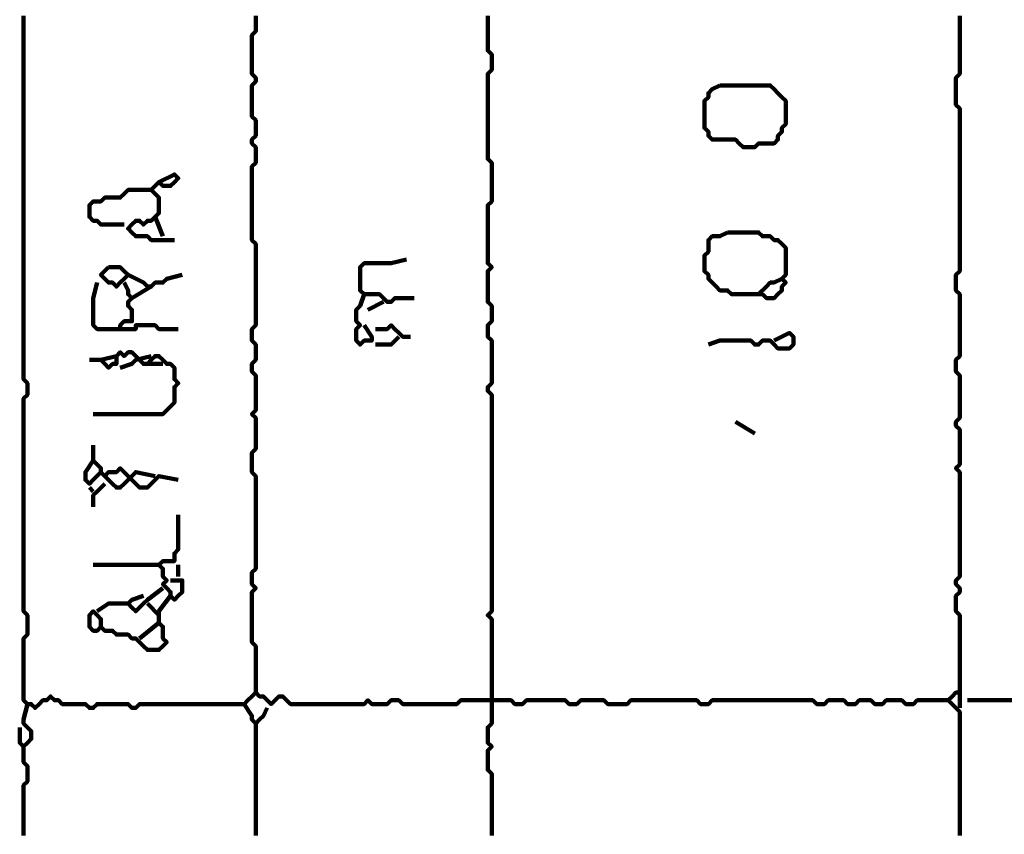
# Model space of a CAD drawing. Header units: metres. Extents: x 1704 to 4131, y 3282 to 4241.
# Tile 39 of 78: x 2250.68 to 2253.03, y 4219.84 to 4221.78. Entities that reach past the tile are written whole.
import ezdxf

# ---------------------------------------------------------------- set-up
doc = ezdxf.new("R2010")
doc.units = ezdxf.units.M
doc.layers.add('P', color=250, linetype='Continuous', lineweight=100)

msp = doc.modelspace()

# ---------------------------------------------------------------- linework, layer by layer
at = {"layer": 'P', "color": 0, "linetype": 'Continuous'}
for points in [[(2250.6856, 4221.7938), (2250.6856, 4221.7846), (2250.6856, 4221.7753), (2250.6856, 4221.7661), (2250.6856, 4221.7569), (2250.6856, 4221.7476), (2250.6856, 4221.7384), (2250.6856, 4221.7292), (2250.6856, 4221.72), (2250.6856, 4221.7107), (2250.6856, 4221.7015), (2250.6856, 4221.6923), (2250.6856, 4221.683), (2250.6856, 4221.6738), (2250.6856, 4221.6646), (2250.6856, 4221.6553), (2250.6856, 4221.6461), (2250.6856, 4221.6369), (2250.6856, 4221.6276), (2250.6856, 4221.6184), (2250.6856, 4221.6092), (2250.6856, 4221.6), (2250.6856, 4221.5907), (2250.6856, 4221.5815), (2250.6856, 4221.5723), (2250.6856, 4221.563), (2250.6856, 4221.5538), (2250.6856, 4221.5446), (2250.6856, 4221.5353), (2250.6856, 4221.5261), (2250.6856, 4221.5169), (2250.6856, 4221.5076), (2250.6856, 4221.4984), (2250.6856, 4221.4892), (2250.6856, 4221.48), (2250.6856, 4221.4707), (2250.6856, 4221.4615), (2250.6856, 4221.4523), (2250.6856, 4221.443), (2250.6856, 4221.4338), (2250.6856, 4221.4246), (2250.6856, 4221.4153), (2250.6856, 4221.4061), (2250.6856, 4221.3969), (2250.6856, 4221.3876), (2250.6856, 4221.3784), (2250.6856, 4221.3692), (2250.6856, 4221.36), (2250.6856, 4221.3507), (2250.6856, 4221.3415), (2250.6856, 4221.3323), (2250.6856, 4221.323), (2250.6856, 4221.3138), (2250.6856, 4221.3046), (2250.6856, 4221.2953), (2250.6856, 4221.2861), (2250.6856, 4221.2769), (2250.6856, 4221.2676), (2250.6856, 4221.2584), (2250.6856, 4221.2492), (2250.6856, 4221.24), (2250.6856, 4221.2307), (2250.6856, 4221.2215), (2250.6856, 4221.2123), (2250.6856, 4221.203), (2250.6856, 4221.1938), (2250.6856, 4221.1846), (2250.6856, 4221.1753), (2250.6856, 4221.1661), (2250.6856, 4221.1569), (2250.6856, 4221.1476), (2250.6856, 4221.1384), (2250.6856, 4221.1292), (2250.6856, 4221.12), (2250.6856, 4221.1107), (2250.6856, 4221.1015), (2250.6856, 4221.0923), (2250.6856, 4221.083), (2250.6856, 4221.0738), (2250.6856, 4221.0646), (2250.6856, 4221.0553), (2250.6856, 4221.0461), (2250.6856, 4221.0369), (2250.6856, 4221.0276), (2250.6856, 4221.0184), (2250.6856, 4221.0092), (2250.6856, 4221), (2250.6856, 4220.9907), (2250.6856, 4220.9815), (2250.6856, 4220.9723), (2250.6856, 4220.963), (2250.6856, 4220.9538), (2250.6856, 4220.9446), (2250.6856, 4220.9353), (2250.6856, 4220.9261), (2250.6949, 4220.9169), (2250.6949, 4220.9076), (2250.6949, 4220.8984), (2250.6949, 4220.8892), (2250.6856, 4220.88), (2250.6856, 4220.8707), (2250.6856, 4220.8615), (2250.6856, 4220.8523), (2250.6856, 4220.843), (2250.6856, 4220.8338), (2250.6856, 4220.8246), (2250.6856, 4220.8153), (2250.6856, 4220.8061), (2250.6856, 4220.7969), (2250.6856, 4220.7876), (2250.6856, 4220.7784), (2250.6856, 4220.7692), (2250.6856, 4220.76), (2250.6856, 4220.7507), (2250.6856, 4220.7415), (2250.6856, 4220.7323), (2250.6856, 4220.723), (2250.6856, 4220.7138), (2250.6856, 4220.7046), (2250.6856, 4220.6953), (2250.6856, 4220.6861), (2250.6856, 4220.6769), (2250.6856, 4220.6676), (2250.6856, 4220.6584), (2250.6856, 4220.6492), (2250.6856, 4220.64), (2250.6856, 4220.6307), (2250.6856, 4220.6215), (2250.6856, 4220.6123), (2250.6856, 4220.603), (2250.6856, 4220.5938), (2250.6856, 4220.5846), (2250.6856, 4220.5753), (2250.6856, 4220.5661), (2250.6856, 4220.5569), (2250.6856, 4220.5476), (2250.6856, 4220.5384), (2250.6856, 4220.5292), (2250.6856, 4220.52), (2250.6856, 4220.5107), (2250.6856, 4220.5015), (2250.6856, 4220.4923), (2250.6856, 4220.483), (2250.6856, 4220.4738), (2250.6856, 4220.4646), (2250.6856, 4220.4553), (2250.6856, 4220.4461), (2250.6856, 4220.4369), (2250.6856, 4220.4276), (2250.6856, 4220.4184), (2250.6856, 4220.4092), (2250.6856, 4220.4), (2250.6856, 4220.3907), (2250.6856, 4220.3815), (2250.6856, 4220.3723), (2250.6949, 4220.363), (2250.6949, 4220.3538), (2250.6949, 4220.3446), (2250.6949, 4220.3353), (2250.6949, 4220.3261), (2250.6949, 4220.3169), (2250.6856, 4220.3076), (2250.6856, 4220.2984), (2250.6856, 4220.2892), (2250.6856, 4220.28), (2250.6856, 4220.2707), (2250.6856, 4220.2615), (2250.6856, 4220.2523), (2250.6856, 4220.243), (2250.6856, 4220.2338), (2250.6856, 4220.2246), (2250.6856, 4220.2153), (2250.6856, 4220.2061), (2250.6856, 4220.1969), (2250.6856, 4220.1876), (2250.6856, 4220.1784), (2250.6856, 4220.1692), (2250.6856, 4220.16), (2250.6949, 4220.1507), (2250.7041, 4220.1507), (2250.7133, 4220.1415), (2250.7226, 4220.1507), (2250.7318, 4220.16), (2250.741, 4220.16), (2250.7503, 4220.1692), (2250.7595, 4220.16), (2250.7687, 4220.16), (2250.778, 4220.1507), (2250.7872, 4220.1507), (2250.7964, 4220.1507), (2250.8056, 4220.1507), (2250.8149, 4220.1507), (2250.8241, 4220.1507), (2250.8333, 4220.1507), (2250.8426, 4220.1415), (2250.8518, 4220.1415), (2250.861, 4220.1507), (2250.8703, 4220.1507), (2250.8795, 4220.1507), (2250.8887, 4220.1507), (2250.898, 4220.1507), (2250.9072, 4220.1507), (2250.9164, 4220.1507), (2250.9256, 4220.1507), (2250.9349, 4220.1507), (2250.9441, 4220.1415), (2250.9533, 4220.1415), (2250.9626, 4220.1507), (2250.9718, 4220.1507), (2250.981, 4220.1507), (2250.9903, 4220.1507), (2250.9995, 4220.1507), (2251.0087, 4220.1507), (2251.018, 4220.1507), (2251.0272, 4220.1507), (2251.0364, 4220.1507), (2251.0456, 4220.1507), (2251.0549, 4220.1507), (2251.0641, 4220.1507), (2251.0733, 4220.1507), (2251.0826, 4220.1507), (2251.0918, 4220.1507), (2251.101, 4220.1507), (2251.1103, 4220.1507), (2251.1195, 4220.1507), (2251.1287, 4220.1507), (2251.138, 4220.1507), (2251.1472, 4220.1507), (2251.1564, 4220.1507), (2251.1656, 4220.1507), (2251.1749, 4220.1507), (2251.1841, 4220.1507), (2251.1933, 4220.1507), (2251.2026, 4220.1507), (2251.2118, 4220.1507), (2251.221, 4220.16), (2251.2303, 4220.1692), (2251.2395, 4220.1784), (2251.2487, 4220.1692), (2251.258, 4220.1692), (2251.2672, 4220.16), (2251.2764, 4220.1507), (2251.2856, 4220.16), (2251.2949, 4220.1692), (2251.3041, 4220.1692), (2251.3133, 4220.16), (2251.3226, 4220.1507), (2251.3318, 4220.1507), (2251.341, 4220.1507), (2251.3503, 4220.1507), (2251.3595, 4220.1507), (2251.3687, 4220.1507), (2251.378, 4220.1507), (2251.3872, 4220.1507), (2251.3964, 4220.1507), (2251.4056, 4220.1507), (2251.4149, 4220.1507), (2251.4241, 4220.1507), (2251.4333, 4220.1507), (2251.4426, 4220.1507), (2251.4518, 4220.1507), (2251.461, 4220.1507), (2251.4703, 4220.1507), (2251.4795, 4220.1507), (2251.4887, 4220.1507), (2251.498, 4220.1507), (2251.5072, 4220.16), (2251.5164, 4220.1507), (2251.5256, 4220.1507), (2251.5349, 4220.1507), (2251.5441, 4220.1507), (2251.5533, 4220.1507), (2251.5626, 4220.16), (2251.5718, 4220.16), (2251.581, 4220.16), (2251.5903, 4220.1507), (2251.5995, 4220.1507), (2251.6087, 4220.1507), (2251.618, 4220.1507), (2251.6272, 4220.1507), (2251.6364, 4220.1507), (2251.6456, 4220.1507), (2251.6549, 4220.1507), (2251.6641, 4220.1507), (2251.6733, 4220.1507), (2251.6826, 4220.1507), (2251.6918, 4220.1507), (2251.701, 4220.1507), (2251.7103, 4220.1507), (2251.7195, 4220.1507), (2251.7287, 4220.16), (2251.738, 4220.16), (2251.7472, 4220.16), (2251.7564, 4220.16), (2251.7656, 4220.16), (2251.7749, 4220.16), (2251.7841, 4220.16), (2251.7933, 4220.16), (2251.8026, 4220.16), (2251.8118, 4220.16), (2251.821, 4220.16), (2251.8303, 4220.16), (2251.8395, 4220.16), (2251.8487, 4220.16), (2251.858, 4220.1507), (2251.8672, 4220.1507), (2251.8764, 4220.1507), (2251.8856, 4220.16), (2251.8949, 4220.16), (2251.9041, 4220.16), (2251.9133, 4220.16), (2251.9226, 4220.16), (2251.9318, 4220.16), (2251.941, 4220.16), (2251.9503, 4220.16), (2251.9595, 4220.16), (2251.9687, 4220.16), (2251.978, 4220.16), (2251.9872, 4220.1507), (2251.9964, 4220.1507), (2252.0056, 4220.1507), (2252.0149, 4220.16), (2252.0241, 4220.16), (2252.0333, 4220.16), (2252.0426, 4220.16), (2252.0518, 4220.16), (2252.061, 4220.16), (2252.0703, 4220.16), (2252.0795, 4220.1507), (2252.0887, 4220.1507), (2252.098, 4220.1507), (2252.1072, 4220.1507), (2252.1164, 4220.1507), (2252.1256, 4220.1507), (2252.1349, 4220.16), (2252.1441, 4220.16), (2252.1533, 4220.16), (2252.1626, 4220.16), (2252.1718, 4220.16), (2252.181, 4220.16), (2252.1903, 4220.16), (2252.1995, 4220.16), (2252.2087, 4220.16), (2252.218, 4220.16), (2252.2272, 4220.16), (2252.2364, 4220.16), (2252.2456, 4220.16), (2252.2549, 4220.16), (2252.2641, 4220.16), (2252.2733, 4220.16), (2252.2826, 4220.16), (2252.2918, 4220.16), (2252.301, 4220.1507), (2252.3103, 4220.1507), (2252.3195, 4220.1507), (2252.3287, 4220.16), (2252.338, 4220.16), (2252.3472, 4220.16), (2252.3564, 4220.16), (2252.3656, 4220.16), (2252.3749, 4220.16), (2252.3841, 4220.16), (2252.3933, 4220.16), (2252.4026, 4220.16), (2252.4118, 4220.16), (2252.421, 4220.16), (2252.4303, 4220.16), (2252.4395, 4220.16), (2252.4487, 4220.16), (2252.458, 4220.16), (2252.4672, 4220.16), (2252.4764, 4220.16), (2252.4856, 4220.16), (2252.4949, 4220.16), (2252.5041, 4220.16), (2252.5133, 4220.16), (2252.5226, 4220.16), (2252.5318, 4220.16), (2252.541, 4220.16), (2252.5503, 4220.16), (2252.5595, 4220.16), (2252.5687, 4220.16), (2252.578, 4220.1507), (2252.5872, 4220.1507), (2252.5964, 4220.1507), (2252.6056, 4220.16), (2252.6149, 4220.16), (2252.6241, 4220.16), (2252.6333, 4220.16), (2252.6426, 4220.16), (2252.6518, 4220.1507), (2252.661, 4220.1507), (2252.6703, 4220.1507), (2252.6795, 4220.16), (2252.6887, 4220.16), (2252.698, 4220.16), (2252.7072, 4220.16), (2252.7164, 4220.1507), (2252.7256, 4220.1507), (2252.7349, 4220.1507), (2252.7441, 4220.16), (2252.7533, 4220.16), (2252.7626, 4220.16), (2252.7718, 4220.16), (2252.781, 4220.16), (2252.7903, 4220.1507), (2252.7995, 4220.1507), (2252.8087, 4220.1507), (2252.818, 4220.16), (2252.8272, 4220.16), (2252.8364, 4220.16), (2252.8456, 4220.16), (2252.8549, 4220.16), (2252.8918, 4220.16)], [(2251.2395, 4221.7938), (2251.2395, 4221.7846), (2251.2395, 4221.7753), (2251.2395, 4221.7661), (2251.2395, 4221.7569), (2251.2303, 4221.7476), (2251.2303, 4221.7384), (2251.2303, 4221.7292), (2251.2303, 4221.72), (2251.2303, 4221.7107), (2251.2303, 4221.7015), (2251.2303, 4221.6923), (2251.2303, 4221.683), (2251.2303, 4221.6738), (2251.2303, 4221.6646), (2251.2303, 4221.6553), (2251.2395, 4221.6461), (2251.2395, 4221.6369), (2251.2303, 4221.6276), (2251.2303, 4221.6184), (2251.2303, 4221.6092), (2251.2303, 4221.6), (2251.2303, 4221.5907), (2251.2303, 4221.5815), (2251.2303, 4221.5723), (2251.2303, 4221.563), (2251.2303, 4221.5538), (2251.2395, 4221.5446), (2251.2395, 4221.5353), (2251.2395, 4221.5261), (2251.2395, 4221.5169), (2251.2395, 4221.5076), (2251.2303, 4221.4984), (2251.2303, 4221.4892), (2251.2395, 4221.48), (2251.2395, 4221.4707), (2251.2395, 4221.4615), (2251.2395, 4221.4523), (2251.2395, 4221.443), (2251.2303, 4221.4338), (2251.2303, 4221.4246), (2251.2303, 4221.4153), (2251.2303, 4221.4061), (2251.2303, 4221.3969), (2251.2303, 4221.3876), (2251.2303, 4221.3784), (2251.2303, 4221.3692), (2251.2303, 4221.36), (2251.2303, 4221.3507), (2251.2303, 4221.3415), (2251.2303, 4221.3323), (2251.2303, 4221.323), (2251.2303, 4221.3138), (2251.2303, 4221.3046), (2251.2303, 4221.2953), (2251.2303, 4221.2861), (2251.2303, 4221.2769), (2251.2303, 4221.2676), (2251.2303, 4221.2584), (2251.2395, 4221.2492), (2251.2395, 4221.24), (2251.2395, 4221.2307), (2251.2395, 4221.2215), (2251.2395, 4221.2123), (2251.2395, 4221.203), (2251.2395, 4221.1938), (2251.2395, 4221.1846), (2251.2395, 4221.1753), (2251.2395, 4221.1661), (2251.2395, 4221.1569), (2251.2395, 4221.1476), (2251.2395, 4221.1384), (2251.2395, 4221.1292), (2251.2395, 4221.12), (2251.2395, 4221.1107), (2251.2395, 4221.1015), (2251.2395, 4221.0923), (2251.2395, 4221.083), (2251.2395, 4221.0738), (2251.2395, 4221.0646), (2251.2395, 4221.0553), (2251.2303, 4221.0461), (2251.2303, 4221.0369), (2251.2303, 4221.0276), (2251.2303, 4221.0184), (2251.2395, 4221.0092), (2251.2395, 4221), (2251.2395, 4220.9907), (2251.2395, 4220.9815), (2251.2395, 4220.9723), (2251.2303, 4220.963), (2251.2303, 4220.9538), (2251.2303, 4220.9446), (2251.2395, 4220.9353), (2251.2395, 4220.9261), (2251.2395, 4220.9169), (2251.2395, 4220.9076), (2251.2395, 4220.8984), (2251.2395, 4220.8892), (2251.2395, 4220.88), (2251.2395, 4220.8707), (2251.2395, 4220.8615), (2251.2395, 4220.8523), (2251.2303, 4220.843), (2251.2395, 4220.8338), (2251.2395, 4220.8246), (2251.2395, 4220.8153), (2251.2395, 4220.8061), (2251.2395, 4220.7969), (2251.2395, 4220.7876), (2251.2395, 4220.7784), (2251.2395, 4220.7692), (2251.2395, 4220.76), (2251.2303, 4220.7507), (2251.2303, 4220.7415), (2251.2303, 4220.7323), (2251.2303, 4220.723), (2251.2303, 4220.7138), (2251.2303, 4220.7046), (2251.2395, 4220.6953), (2251.2395, 4220.6861), (2251.2395, 4220.6769), (2251.2395, 4220.6676), (2251.2395, 4220.6584), (2251.2395, 4220.6492), (2251.2395, 4220.64), (2251.2395, 4220.6307), (2251.2395, 4220.6215), (2251.2395, 4220.6123), (2251.2395, 4220.603), (2251.2395, 4220.5938), (2251.2395, 4220.5846), (2251.2395, 4220.5753), (2251.2395, 4220.5661), (2251.2395, 4220.5569), (2251.2395, 4220.5476), (2251.2395, 4220.5384), (2251.2395, 4220.5292), (2251.2395, 4220.52), (2251.2395, 4220.5107), (2251.2395, 4220.5015), (2251.2395, 4220.4923), (2251.2395, 4220.483), (2251.2395, 4220.4738), (2251.2303, 4220.4646), (2251.2303, 4220.4553), (2251.2303, 4220.4461), (2251.2303, 4220.4369), (2251.2395, 4220.4276), (2251.2303, 4220.4184), (2251.2303, 4220.4092), (2251.2303, 4220.4), (2251.2303, 4220.3907), (2251.2303, 4220.3815), (2251.2303, 4220.3723), (2251.2303, 4220.363), (2251.2303, 4220.3538), (2251.2303, 4220.3446), (2251.2303, 4220.3353), (2251.2303, 4220.3261), (2251.2303, 4220.3169), (2251.2303, 4220.3076), (2251.2303, 4220.2984), (2251.2395, 4220.2892), (2251.2395, 4220.28), (2251.2395, 4220.2707), (2251.2395, 4220.2615), (2251.2395, 4220.2523), (2251.2395, 4220.243), (2251.2395, 4220.2338), (2251.2395, 4220.2246), (2251.2395, 4220.2153), (2251.2395, 4220.2061), (2251.2395, 4220.1969), (2251.2395, 4220.1784)], [(2251.7933, 4221.7938), (2251.7933, 4221.7846), (2251.7933, 4221.7753), (2251.7933, 4221.7661), (2251.7933, 4221.7569), (2251.7933, 4221.7476), (2251.7933, 4221.7384), (2251.7933, 4221.7292), (2251.7933, 4221.72), (2251.7933, 4221.7107), (2251.8026, 4221.7015), (2251.8026, 4221.6923), (2251.8026, 4221.683), (2251.8026, 4221.6738), (2251.8026, 4221.6646), (2251.7933, 4221.6553), (2251.7933, 4221.6461), (2251.7933, 4221.6369), (2251.7933, 4221.6276), (2251.7933, 4221.6184), (2251.7933, 4221.6092), (2251.7933, 4221.6), (2251.7933, 4221.5907), (2251.7933, 4221.5815), (2251.7933, 4221.5723), (2251.7933, 4221.563), (2251.7933, 4221.5538), (2251.7933, 4221.5446), (2251.7933, 4221.5353), (2251.7933, 4221.5261), (2251.7933, 4221.5169), (2251.7933, 4221.5076), (2251.7933, 4221.4984), (2251.7933, 4221.4892), (2251.7933, 4221.48), (2251.7933, 4221.4707), (2251.7933, 4221.4615), (2251.7933, 4221.4523), (2251.8026, 4221.443), (2251.8026, 4221.4338), (2251.8026, 4221.4246), (2251.8026, 4221.4153), (2251.8026, 4221.4061), (2251.8026, 4221.3969), (2251.8026, 4221.3876), (2251.8026, 4221.3784), (2251.8026, 4221.3692), (2251.8026, 4221.36), (2251.8026, 4221.3507), (2251.7933, 4221.3415), (2251.7933, 4221.3323), (2251.7933, 4221.323), (2251.7933, 4221.3138), (2251.7933, 4221.3046), (2251.7933, 4221.2953), (2251.7933, 4221.2861), (2251.7933, 4221.2769), (2251.7933, 4221.2676), (2251.7933, 4221.2584), (2251.7933, 4221.2492), (2251.7933, 4221.24), (2251.7933, 4221.2307), (2251.7933, 4221.2215), (2251.7933, 4221.2123), (2251.7933, 4221.203), (2251.8026, 4221.1938), (2251.7933, 4221.1846), (2251.7933, 4221.1753), (2251.7933, 4221.1661), (2251.7933, 4221.1569), (2251.7933, 4221.1476), (2251.7933, 4221.1384), (2251.7933, 4221.1292), (2251.7933, 4221.12), (2251.7933, 4221.1107), (2251.8026, 4221.1015), (2251.8026, 4221.0923), (2251.8026, 4221.083), (2251.8026, 4221.0738), (2251.8026, 4221.0646), (2251.7933, 4221.0553), (2251.7933, 4221.0461), (2251.7933, 4221.0369), (2251.7933, 4221.0276), (2251.8026, 4221.0184), (2251.8026, 4221.0092), (2251.8026, 4221), (2251.8026, 4220.9907), (2251.8026, 4220.9815), (2251.8026, 4220.9723), (2251.8026, 4220.963), (2251.8026, 4220.9538), (2251.8026, 4220.9446), (2251.8026, 4220.9353), (2251.8026, 4220.9261), (2251.8026, 4220.9169), (2251.7933, 4220.9076), (2251.7933, 4220.8984), (2251.8026, 4220.8892), (2251.8026, 4220.88), (2251.8026, 4220.8707), (2251.8026, 4220.8615), (2251.8026, 4220.8523), (2251.8026, 4220.843), (2251.8026, 4220.8338), (2251.8026, 4220.8246), (2251.8026, 4220.8153), (2251.8026, 4220.8061), (2251.8026, 4220.7969), (2251.8026, 4220.7876), (2251.8026, 4220.7784), (2251.8026, 4220.7692), (2251.8026, 4220.76), (2251.8026, 4220.7507), (2251.8026, 4220.7415), (2251.8026, 4220.7323), (2251.8026, 4220.723), (2251.8026, 4220.7138), (2251.8026, 4220.7046), (2251.8026, 4220.6953), (2251.8026, 4220.6861), (2251.8026, 4220.6769), (2251.8026, 4220.6676), (2251.8026, 4220.6584), (2251.8026, 4220.6492), (2251.8026, 4220.64), (2251.8026, 4220.6307), (2251.8026, 4220.6215), (2251.8026, 4220.6123), (2251.8026, 4220.603), (2251.8026, 4220.5938), (2251.8026, 4220.5846), (2251.8026, 4220.5753), (2251.8026, 4220.5661), (2251.8026, 4220.5569), (2251.8026, 4220.5476), (2251.8026, 4220.5384), (2251.8026, 4220.5292), (2251.8026, 4220.52), (2251.8026, 4220.5107), (2251.8026, 4220.5015), (2251.8026, 4220.4923), (2251.8026, 4220.483), (2251.8026, 4220.4738), (2251.8026, 4220.4646), (2251.8026, 4220.4553), (2251.8026, 4220.4461), (2251.8026, 4220.4369), (2251.8026, 4220.4276), (2251.8026, 4220.4184), (2251.8026, 4220.4092), (2251.8026, 4220.4), (2251.8026, 4220.3907), (2251.8026, 4220.3815), (2251.8026, 4220.3723), (2251.7933, 4220.363), (2251.8026, 4220.3538), (2251.8026, 4220.3446), (2251.8026, 4220.3353), (2251.8026, 4220.3261), (2251.8026, 4220.3169), (2251.8026, 4220.3076), (2251.8026, 4220.2984), (2251.8026, 4220.2892), (2251.8026, 4220.28), (2251.8026, 4220.2707), (2251.8026, 4220.2615), (2251.8026, 4220.2523), (2251.8026, 4220.243), (2251.8026, 4220.2338), (2251.8026, 4220.2246), (2251.8026, 4220.2153), (2251.8026, 4220.2061), (2251.8026, 4220.1969), (2251.8026, 4220.1876), (2251.8026, 4220.1784), (2251.8026, 4220.1692), (2251.8026, 4220.16), (2251.8026, 4220.1507), (2251.8026, 4220.1415), (2251.8026, 4220.1323), (2251.8026, 4220.123), (2251.8026, 4220.1138), (2251.8026, 4220.1046), (2251.7933, 4220.0953), (2251.7933, 4220.0861), (2251.7933, 4220.0769), (2251.7933, 4220.0676), (2251.7933, 4220.0584), (2251.8026, 4220.0492), (2251.7933, 4220.04), (2251.7933, 4220.0307), (2251.7933, 4220.0215), (2251.7933, 4220.0123), (2251.7933, 4220.003), (2251.7933, 4219.9938), (2251.8026, 4219.9846), (2251.8026, 4219.9753), (2251.8026, 4219.9661), (2251.8026, 4219.9569), (2251.8026, 4219.9476), (2251.8026, 4219.9384), (2251.8026, 4219.9292), (2251.8026, 4219.92), (2251.8026, 4219.9107), (2251.8026, 4219.9015), (2251.8026, 4219.8923), (2251.8026, 4219.883), (2251.8026, 4219.8738), (2251.8026, 4219.8646), (2251.8026, 4219.8553), (2251.8026, 4219.8461), (2251.8026, 4219.8369)], [(2252.9195, 4221.7938), (2252.9195, 4221.7846), (2252.9195, 4221.7753), (2252.9195, 4221.7661), (2252.9195, 4221.7569), (2252.9195, 4221.7476), (2252.9195, 4221.7384), (2252.9195, 4221.7292), (2252.9195, 4221.72), (2252.9195, 4221.7107), (2252.9195, 4221.7015), (2252.9195, 4221.6923), (2252.9195, 4221.683), (2252.9195, 4221.6738), (2252.9195, 4221.6646), (2252.9195, 4221.6553), (2252.9103, 4221.6461), (2252.9103, 4221.6369), (2252.9103, 4221.6276), (2252.9103, 4221.6184), (2252.9103, 4221.6092), (2252.9103, 4221.6), (2252.9103, 4221.5907), (2252.9103, 4221.5815), (2252.9195, 4221.5723), (2252.9195, 4221.563), (2252.9195, 4221.5538), (2252.9195, 4221.5446), (2252.9195, 4221.5353), (2252.9195, 4221.5261), (2252.9195, 4221.5169), (2252.9195, 4221.5076), (2252.9195, 4221.4984), (2252.9195, 4221.4892), (2252.9195, 4221.48), (2252.9195, 4221.4707), (2252.9195, 4221.4615), (2252.9195, 4221.4523), (2252.9195, 4221.443), (2252.9195, 4221.4338), (2252.9195, 4221.4246), (2252.9195, 4221.4153), (2252.9195, 4221.4061), (2252.9195, 4221.3969), (2252.9195, 4221.3876), (2252.9195, 4221.3784), (2252.9195, 4221.3692), (2252.9195, 4221.36), (2252.9195, 4221.3507), (2252.9195, 4221.3415), (2252.9195, 4221.3323), (2252.9195, 4221.323), (2252.9195, 4221.3138), (2252.9195, 4221.3046), (2252.9195, 4221.2953), (2252.9195, 4221.2861), (2252.9195, 4221.2769), (2252.9195, 4221.2676), (2252.9195, 4221.2584), (2252.9195, 4221.2492), (2252.9195, 4221.24), (2252.9195, 4221.2307), (2252.9195, 4221.2215), (2252.9195, 4221.2123), (2252.9195, 4221.203), (2252.9195, 4221.1938), (2252.9195, 4221.1846), (2252.9103, 4221.1753), (2252.9103, 4221.1661), (2252.9103, 4221.1569), (2252.9103, 4221.1476), (2252.9103, 4221.1384), (2252.9195, 4221.1292), (2252.9195, 4221.12), (2252.9195, 4221.1107), (2252.9195, 4221.1015), (2252.9195, 4221.0923), (2252.9195, 4221.083), (2252.9195, 4221.0738), (2252.9195, 4221.0646), (2252.9195, 4221.0553), (2252.9195, 4221.0461), (2252.9195, 4221.0369), (2252.9195, 4221.0276), (2252.9195, 4221.0184), (2252.9195, 4221.0092), (2252.9195, 4221), (2252.9195, 4220.9907), (2252.9195, 4220.9815), (2252.9103, 4220.9723), (2252.9103, 4220.963), (2252.9103, 4220.9538), (2252.9103, 4220.9446), (2252.9195, 4220.9353), (2252.9195, 4220.9261), (2252.9195, 4220.9169), (2252.9195, 4220.9076), (2252.9195, 4220.8984), (2252.9195, 4220.8892), (2252.9195, 4220.88), (2252.9195, 4220.8707), (2252.9195, 4220.8615), (2252.9195, 4220.8523), (2252.9195, 4220.843), (2252.9195, 4220.8338), (2252.9103, 4220.8246), (2252.9103, 4220.8153), (2252.9195, 4220.8061), (2252.9195, 4220.7969), (2252.9195, 4220.7876), (2252.9195, 4220.7784), (2252.9195, 4220.7692), (2252.9195, 4220.76), (2252.9195, 4220.7507), (2252.9195, 4220.7415), (2252.9195, 4220.7323), (2252.9195, 4220.723), (2252.9103, 4220.7138), (2252.9195, 4220.7046), (2252.9195, 4220.6953), (2252.9195, 4220.6861), (2252.9195, 4220.6769), (2252.9195, 4220.6676), (2252.9195, 4220.6584), (2252.9195, 4220.6492), (2252.9195, 4220.64), (2252.9195, 4220.6307), (2252.9195, 4220.6215), (2252.9195, 4220.6123), (2252.9195, 4220.603), (2252.9195, 4220.5938), (2252.9195, 4220.5846), (2252.9195, 4220.5753), (2252.9195, 4220.5661), (2252.9195, 4220.5569), (2252.9195, 4220.5476), (2252.9195, 4220.5384), (2252.9195, 4220.5292), (2252.9195, 4220.52), (2252.9195, 4220.5107), (2252.9195, 4220.5015), (2252.9195, 4220.4923), (2252.9195, 4220.483), (2252.9195, 4220.4738), (2252.9195, 4220.4646), (2252.9195, 4220.4553), (2252.9103, 4220.4461), (2252.9103, 4220.4369), (2252.9195, 4220.4276), (2252.9195, 4220.4184), (2252.9103, 4220.4092), (2252.9103, 4220.4), (2252.9103, 4220.3907), (2252.9103, 4220.3815), (2252.9103, 4220.3723), (2252.9195, 4220.363), (2252.9195, 4220.3538), (2252.9195, 4220.3446), (2252.9195, 4220.3353), (2252.9195, 4220.3261), (2252.9195, 4220.3169), (2252.9195, 4220.3076), (2252.9195, 4220.2984), (2252.9195, 4220.2892), (2252.9195, 4220.28), (2252.9195, 4220.2707), (2252.9195, 4220.2615), (2252.9195, 4220.2523), (2252.9195, 4220.243), (2252.9195, 4220.2338), (2252.9195, 4220.2246), (2252.9195, 4220.2153), (2252.9195, 4220.2061), (2252.9195, 4220.1969), (2252.9195, 4220.1876), (2252.9195, 4220.1784), (2252.9103, 4220.1784), (2252.901, 4220.1692), (2252.8918, 4220.16), (2252.901, 4220.1507), (2252.9103, 4220.1415), (2252.9195, 4220.1323), (2252.9195, 4220.123), (2252.9195, 4220.1138), (2252.9195, 4220.1046), (2252.9195, 4220.0953), (2252.9195, 4220.0861), (2252.9195, 4220.0769), (2252.9195, 4220.0676), (2252.9195, 4220.0584), (2252.9195, 4220.0492), (2252.9195, 4220.04), (2252.9195, 4220.0307), (2252.9195, 4220.0215), (2252.9195, 4220.0123), (2252.9195, 4220.003), (2252.9195, 4219.9938), (2252.9195, 4219.9846), (2252.9195, 4219.9753), (2252.9195, 4219.9661), (2252.9195, 4219.9569), (2252.9195, 4219.9476), (2252.9195, 4219.9384), (2252.9195, 4219.9292), (2252.9195, 4219.92), (2252.9195, 4219.9107), (2252.9195, 4219.9015), (2252.9195, 4219.8923), (2252.9195, 4219.883), (2252.9195, 4219.8738), (2252.9195, 4219.8646), (2252.9195, 4219.8553), (2252.9195, 4219.8461), (2252.9195, 4219.8369)], [(2252.3472, 4221.6276), (2252.3564, 4221.6276), (2252.3656, 4221.6276), (2252.3749, 4221.6276), (2252.3841, 4221.6276), (2252.3933, 4221.6276), (2252.4026, 4221.6276), (2252.4118, 4221.6276), (2252.421, 4221.6276), (2252.4303, 4221.6276), (2252.4395, 4221.6276), (2252.4487, 4221.6276), (2252.458, 4221.6276), (2252.4672, 4221.6276), (2252.4764, 4221.6184), (2252.4856, 4221.6092), (2252.4949, 4221.6), (2252.5041, 4221.5907), (2252.5041, 4221.5815), (2252.5041, 4221.5723), (2252.5041, 4221.563), (2252.5041, 4221.5538), (2252.5041, 4221.5446), (2252.5041, 4221.5353), (2252.4949, 4221.5261), (2252.4949, 4221.5169), (2252.4856, 4221.5076), (2252.4856, 4221.4984), (2252.4764, 4221.4892), (2252.4672, 4221.4892), (2252.458, 4221.4892), (2252.4487, 4221.4892), (2252.4395, 4221.4892), (2252.4303, 4221.48), (2252.421, 4221.48), (2252.4118, 4221.48), (2252.4026, 4221.48), (2252.3933, 4221.4892), (2252.3841, 4221.4984), (2252.3749, 4221.4984), (2252.3656, 4221.4984), (2252.3564, 4221.4984), (2252.3472, 4221.4984), (2252.338, 4221.4984), (2252.3287, 4221.4984), (2252.3195, 4221.5076), (2252.3195, 4221.5169), (2252.3103, 4221.5261), (2252.3103, 4221.5353), (2252.3103, 4221.5446), (2252.3103, 4221.5538), (2252.3103, 4221.563), (2252.3103, 4221.5723), (2252.3103, 4221.5815), (2252.3103, 4221.5907), (2252.3195, 4221.6), (2252.3195, 4221.6092), (2252.3287, 4221.6184), (2252.3472, 4221.6276)], [(2251.0087, 4221.3969), (2251.0456, 4221.4153), (2251.0549, 4221.4061), (2251.0456, 4221.3969), (2251.0364, 4221.3876), (2251.0272, 4221.3876), (2251.018, 4221.3876), (2251.0087, 4221.3969), (2250.9995, 4221.3876), (2250.9903, 4221.3784), (2250.9995, 4221.3692), (2251.0087, 4221.36), (2251.0087, 4221.3507), (2251.0087, 4221.3415), (2251.0087, 4221.3323), (2251.0087, 4221.323), (2250.9995, 4221.3138), (2250.9903, 4221.3046), (2250.981, 4221.3046), (2250.9718, 4221.2953), (2250.9626, 4221.3046), (2250.9533, 4221.3046), (2250.9441, 4221.2953), (2250.9349, 4221.2861), (2250.9441, 4221.2769), (2250.9533, 4221.2676), (2250.9626, 4221.2676), (2250.9718, 4221.2676), (2250.981, 4221.2676), (2250.9903, 4221.2584), (2250.9995, 4221.2584), (2251.0087, 4221.2584), (2251.0456, 4221.2584)], [(2250.9256, 4221.2953), (2250.8887, 4221.2953), (2250.8795, 4221.2953), (2250.8703, 4221.2953), (2250.861, 4221.3046), (2250.8518, 4221.3046), (2250.8426, 4221.3138), (2250.8426, 4221.323), (2250.8426, 4221.3323), (2250.8426, 4221.3415), (2250.8518, 4221.3507), (2250.861, 4221.3507), (2250.8703, 4221.3507), (2250.8795, 4221.36), (2250.8887, 4221.36), (2250.898, 4221.36), (2250.9072, 4221.36), (2250.9164, 4221.36), (2250.9256, 4221.3692), (2250.9349, 4221.3784), (2250.9441, 4221.3784), (2250.9533, 4221.3784), (2250.9626, 4221.3784), (2250.9718, 4221.3784), (2250.9903, 4221.3784)], [(2250.9995, 4221.3138), (2251.018, 4221.2676)], [(2252.3656, 4221.2769), (2252.3749, 4221.2769), (2252.3841, 4221.2769), (2252.3933, 4221.2769), (2252.4026, 4221.2769), (2252.4118, 4221.2769), (2252.421, 4221.2769), (2252.4303, 4221.2769), (2252.4395, 4221.2769), (2252.4487, 4221.2676), (2252.458, 4221.2676), (2252.4672, 4221.2676), (2252.4764, 4221.2584), (2252.4856, 4221.2584), (2252.4949, 4221.2492), (2252.5041, 4221.24), (2252.5041, 4221.2307), (2252.5041, 4221.2215), (2252.5041, 4221.2123), (2252.5041, 4221.203), (2252.5041, 4221.1938), (2252.5041, 4221.1846), (2252.5041, 4221.1753), (2252.4949, 4221.1661), (2252.5041, 4221.1569), (2252.4949, 4221.1476), (2252.4949, 4221.1384), (2252.4856, 4221.1292), (2252.4764, 4221.12), (2252.4672, 4221.12), (2252.458, 4221.12), (2252.4487, 4221.1292), (2252.4395, 4221.1292), (2252.4303, 4221.1292), (2252.421, 4221.1292), (2252.4118, 4221.1292), (2252.4026, 4221.1292), (2252.3933, 4221.1292), (2252.3841, 4221.1292), (2252.3749, 4221.1292), (2252.3656, 4221.1384), (2252.3564, 4221.1384), (2252.3472, 4221.1384), (2252.338, 4221.1476), (2252.3287, 4221.1569), (2252.3195, 4221.1661), (2252.3195, 4221.1753), (2252.3103, 4221.1846), (2252.3103, 4221.1938), (2252.3103, 4221.203), (2252.3103, 4221.2123), (2252.3103, 4221.2215), (2252.3195, 4221.2307), (2252.3195, 4221.24), (2252.3195, 4221.2492), (2252.3195, 4221.2584), (2252.3287, 4221.2676), (2252.338, 4221.2676), (2252.3472, 4221.2676), (2252.3656, 4221.2769)], [(2250.8887, 4221.1938), (2250.898, 4221.1938), (2250.9072, 4221.1938), (2250.9164, 4221.1938), (2250.9256, 4221.1846), (2250.9349, 4221.1753), (2250.9256, 4221.1661), (2250.9164, 4221.1569), (2250.9072, 4221.1476), (2250.898, 4221.1569), (2250.8887, 4221.1569), (2250.8795, 4221.1661), (2250.8703, 4221.1753), (2250.8887, 4221.1938)], [(2251.5995, 4221.2123), (2251.5626, 4221.203), (2251.5533, 4221.203), (2251.5441, 4221.203), (2251.5349, 4221.203), (2251.5256, 4221.203), (2251.5164, 4221.203), (2251.5072, 4221.203), (2251.498, 4221.203), (2251.4887, 4221.1938), (2251.4887, 4221.1846), (2251.4887, 4221.1753), (2251.4887, 4221.1661), (2251.4887, 4221.1569), (2251.4887, 4221.1476), (2251.4887, 4221.1384), (2251.498, 4221.1292), (2251.5072, 4221.1292), (2251.5164, 4221.1292), (2251.5256, 4221.1292), (2251.5349, 4221.1292), (2251.5441, 4221.12), (2251.5533, 4221.1107), (2251.5626, 4221.1107), (2251.5718, 4221.12), (2251.581, 4221.12), (2251.5903, 4221.12), (2251.5995, 4221.12), (2251.618, 4221.12)], [(2250.9349, 4221.1753), (2250.9718, 4221.1569), (2250.981, 4221.1476), (2250.9903, 4221.1476), (2250.9995, 4221.1569), (2251.0087, 4221.1569), (2251.018, 4221.1569), (2251.0272, 4221.1661), (2251.0641, 4221.1753)], [(2250.861, 4221.1569), (2250.8518, 4221.12), (2250.8518, 4221.1107), (2250.8518, 4221.1015), (2250.8518, 4221.0923), (2250.8518, 4221.083), (2250.8518, 4221.0738), (2250.8518, 4221.0646), (2250.8518, 4221.0553), (2250.861, 4221.0461), (2250.8703, 4221.0461), (2250.8795, 4221.0461), (2250.8887, 4221.0461), (2250.898, 4221.0461), (2250.9072, 4221.0461), (2250.9164, 4221.0461), (2250.9164, 4221.0553), (2250.9256, 4221.0646), (2250.9349, 4221.0646), (2250.9441, 4221.0646), (2250.9441, 4221.0738), (2250.9441, 4221.083), (2250.9441, 4221.0923), (2250.9349, 4221.1015), (2250.9349, 4221.1107), (2250.9441, 4221.12), (2250.9349, 4221.1292), (2250.9349, 4221.1384), (2250.9256, 4221.1569)], [(2250.9903, 4221.1476), (2250.9441, 4221.12)], [(2252.4395, 4221.1292), (2252.458, 4221.1476), (2252.4672, 4221.1569), (2252.4764, 4221.1569), (2252.4949, 4221.1661)], [(2251.498, 4221.1292), (2251.4887, 4221.1015), (2251.4795, 4221.0923), (2251.4795, 4221.083), (2251.4795, 4221.0738), (2251.4795, 4221.0646), (2251.4887, 4221.0553), (2251.4795, 4221.0461), (2251.4795, 4221.0369), (2251.4795, 4221.0276), (2251.4795, 4221.0184), (2251.4887, 4221.0092), (2251.498, 4221.0184), (2251.5072, 4221.0184), (2251.5164, 4221.0184), (2251.5164, 4221.0276), (2251.498, 4221.0553)], [(2251.5441, 4221.1107), (2251.5072, 4221.0923)], [(2250.9164, 4221.0461), (2250.9533, 4221.0461), (2250.9533, 4221.0553), (2250.9626, 4221.0553), (2250.9718, 4221.0553), (2250.981, 4221.0553), (2250.9903, 4221.0553), (2250.9995, 4221.0553), (2251.0087, 4221.0461), (2251.018, 4221.0461), (2251.0272, 4221.0461), (2251.0364, 4221.0461), (2251.0549, 4221.0461)], [(2251.5256, 4221.0461), (2251.5533, 4221.0461), (2251.5626, 4221.0553), (2251.5718, 4221.0461), (2251.581, 4221.0369), (2251.5903, 4221.0276), (2251.6087, 4221.0276)], [(2251.581, 4221.0276), (2251.5626, 4221.0092), (2251.5533, 4221.0092), (2251.5441, 4221.0092), (2251.5256, 4221.0092)], [(2252.4764, 4221.0184), (2252.5133, 4221.0369), (2252.5226, 4221.0276), (2252.5226, 4221.0184), (2252.5226, 4221.0092), (2252.5133, 4221), (2252.5041, 4221), (2252.4949, 4221), (2252.4856, 4221), (2252.4764, 4221.0092), (2252.4672, 4221.0184), (2252.458, 4221.0184), (2252.4487, 4221.0184), (2252.4395, 4221.0092), (2252.4303, 4221.0092), (2252.421, 4221.0184), (2252.4118, 4221.0184), (2252.4026, 4221.0184), (2252.3933, 4221.0184), (2252.3841, 4221.0184), (2252.3749, 4221.0184), (2252.3656, 4221.0184), (2252.3564, 4221.0184), (2252.3472, 4221.0184), (2252.3195, 4221.0092)], [(2250.9072, 4220.9815), (2250.8703, 4220.9723), (2250.8795, 4220.963), (2250.8887, 4220.9538), (2250.898, 4220.963), (2250.9072, 4220.963), (2250.9072, 4220.9723), (2250.9072, 4220.9815), (2250.9164, 4220.9907), (2250.9256, 4220.9815), (2250.9349, 4220.9907), (2250.9441, 4220.9907), (2250.9533, 4220.9815), (2250.9626, 4220.9723), (2250.9718, 4220.963), (2250.981, 4220.963), (2250.9903, 4220.9723), (2250.9995, 4220.9815), (2251.0087, 4220.9815), (2251.018, 4220.9723), (2251.0272, 4220.963), (2251.0364, 4220.963), (2251.0456, 4220.9538), (2251.0456, 4220.9446), (2251.0456, 4220.9353), (2251.0456, 4220.9261), (2251.0549, 4220.9169), (2251.0456, 4220.9076), (2251.0456, 4220.8984), (2251.0456, 4220.8892), (2251.0456, 4220.88), (2251.0456, 4220.8707), (2251.0364, 4220.8615), (2251.0272, 4220.8523), (2251.018, 4220.843), (2251.0087, 4220.843), (2250.9995, 4220.843), (2250.9903, 4220.843), (2250.981, 4220.843), (2250.9718, 4220.843), (2250.9626, 4220.843), (2250.9533, 4220.843), (2250.9441, 4220.843), (2250.9349, 4220.843), (2250.9256, 4220.843), (2250.9164, 4220.843), (2250.9072, 4220.843), (2250.898, 4220.843), (2250.8518, 4220.843)], [(2250.9164, 4220.9538), (2250.9441, 4220.963), (2250.9533, 4220.9723), (2250.9903, 4220.9815)], [(2250.8426, 4220.9723), (2250.8703, 4220.9723)], [(2250.981, 4220.963), (2251.018, 4220.963)], [(2252.3841, 4220.8246), (2252.4303, 4220.7969)], [(2250.8518, 4220.7692), (2250.8518, 4220.7323), (2250.861, 4220.723), (2250.8703, 4220.7138), (2250.8703, 4220.7046), (2250.8795, 4220.6953), (2250.8887, 4220.7046), (2250.898, 4220.7046), (2250.9072, 4220.7046), (2250.9164, 4220.7138), (2250.9256, 4220.7046), (2250.9349, 4220.6953), (2250.9441, 4220.6861), (2250.9533, 4220.6769), (2250.9626, 4220.6676), (2250.9718, 4220.6676), (2250.981, 4220.6676), (2250.9903, 4220.6769), (2250.9995, 4220.6861), (2251.0087, 4220.6953), (2251.0549, 4220.6861)], [(2250.8518, 4220.7323), (2250.8333, 4220.7046), (2250.8333, 4220.6953), (2250.8333, 4220.6861), (2250.8426, 4220.6769), (2250.8518, 4220.6861), (2250.8703, 4220.7046)], [(2250.8795, 4220.6953), (2250.898, 4220.6769), (2250.9072, 4220.6676), (2250.9164, 4220.6676), (2250.9256, 4220.6769), (2250.9349, 4220.6861), (2250.9441, 4220.6953), (2250.9533, 4220.7046), (2250.9995, 4220.6953)], [(2250.8795, 4220.6769), (2250.861, 4220.6584), (2250.8518, 4220.6492), (2250.8518, 4220.64), (2250.8518, 4220.6215)], [(2250.8426, 4220.6676), (2250.8518, 4220.6584)], [(2251.0549, 4220.603), (2251.0549, 4220.5661), (2251.0549, 4220.5569), (2251.0549, 4220.5476), (2251.0549, 4220.5384), (2251.0549, 4220.5292), (2251.0549, 4220.52), (2251.0456, 4220.5107), (2251.0456, 4220.5015), (2251.0456, 4220.4923), (2251.0364, 4220.4923), (2251.0272, 4220.4923), (2251.018, 4220.4923), (2251.0087, 4220.483), (2251.018, 4220.4738), (2251.018, 4220.4646), (2251.018, 4220.4553), (2251.0272, 4220.4461), (2251.018, 4220.4369), (2251.0272, 4220.4276), (2251.0364, 4220.4184), (2251.0364, 4220.4092), (2251.0456, 4220.4), (2251.0549, 4220.4092), (2251.0641, 4220.4184), (2251.0641, 4220.4276), (2251.0641, 4220.4369), (2251.0641, 4220.4461), (2251.0364, 4220.4461)], [(2250.8518, 4220.483), (2250.8887, 4220.483), (2250.898, 4220.483), (2250.9072, 4220.483), (2250.9164, 4220.483), (2250.9256, 4220.483), (2250.9349, 4220.483), (2250.9441, 4220.483), (2250.9533, 4220.483), (2250.9626, 4220.483), (2250.9718, 4220.483), (2250.981, 4220.483), (2251.0087, 4220.483)], [(2251.0549, 4220.483), (2251.0549, 4220.4553)], [(2251.018, 4220.4276), (2250.981, 4220.4), (2250.9718, 4220.3907), (2250.9626, 4220.3815), (2250.9533, 4220.3723), (2250.9441, 4220.3815), (2250.9349, 4220.3907), (2250.9441, 4220.4), (2250.9718, 4220.4092)], [(2251.0364, 4220.4092), (2251.0087, 4220.3723), (2251.0087, 4220.363), (2251.0087, 4220.3538), (2251.0087, 4220.3446), (2251.018, 4220.3353), (2251.018, 4220.3261), (2251.018, 4220.3169), (2251.018, 4220.3076), (2251.0272, 4220.2984), (2251.018, 4220.2892), (2251.0087, 4220.28), (2250.9995, 4220.28), (2250.9903, 4220.28), (2250.981, 4220.28), (2250.9718, 4220.2892), (2250.9626, 4220.2984), (2250.9533, 4220.3076), (2250.9441, 4220.3076), (2250.9349, 4220.3169), (2250.9256, 4220.3169), (2250.9164, 4220.3169), (2250.9072, 4220.3169), (2250.898, 4220.3261), (2250.8887, 4220.3261), (2250.8795, 4220.3261), (2250.8703, 4220.3353), (2250.861, 4220.3261), (2250.8518, 4220.3261), (2250.8426, 4220.3353), (2250.8426, 4220.3446), (2250.8426, 4220.3538), (2250.8426, 4220.363), (2250.8518, 4220.3723), (2250.861, 4220.363), (2250.8703, 4220.3538), (2250.8703, 4220.3353)], [(2250.861, 4220.3723), (2250.8887, 4220.3907), (2250.898, 4220.3907), (2250.9349, 4220.3907)], [(2250.981, 4220.3907), (2251.0087, 4220.363)], [(2251.0087, 4220.3446), (2250.9626, 4220.3076)], [(2252.9195, 4220.1784), (2252.9195, 4220.1415)], [(2252.938, 4220.16), (2252.9749, 4220.16), (2252.9841, 4220.16), (2252.9933, 4220.16), (2253.0026, 4220.16), (2253.0118, 4220.16), (2253.021, 4220.16), (2253.0303, 4220.16), (2253.0672, 4220.16)], [(2250.6949, 4220.1507), (2250.6856, 4220.1138), (2250.6856, 4220.1046), (2250.6949, 4220.0953), (2250.7041, 4220.0861), (2250.7041, 4220.0769), (2250.7041, 4220.0676), (2250.6949, 4220.0584), (2250.6856, 4220.0492), (2250.6764, 4220.0584), (2250.6764, 4220.0676), (2250.6764, 4220.0769), (2250.6764, 4220.0953)], [(2251.2118, 4220.1507), (2251.2303, 4220.123), (2251.2303, 4220.1138), (2251.2395, 4220.1046), (2251.2487, 4220.1138), (2251.258, 4220.123), (2251.2672, 4220.1415)], [(2251.2395, 4220.1046), (2251.2395, 4220.0676), (2251.2395, 4220.0584), (2251.2395, 4220.0492), (2251.2395, 4220.04), (2251.2395, 4220.0307), (2251.2395, 4220.0215), (2251.2395, 4220.0123), (2251.2395, 4220.003), (2251.2395, 4219.9938), (2251.2395, 4219.9846), (2251.2395, 4219.9753), (2251.2395, 4219.9661), (2251.2395, 4219.9569), (2251.2395, 4219.9476), (2251.2395, 4219.9384), (2251.2395, 4219.9292), (2251.2395, 4219.92), (2251.2395, 4219.9107), (2251.2395, 4219.9015), (2251.2395, 4219.8923), (2251.2395, 4219.883), (2251.2395, 4219.8738), (2251.2395, 4219.8646), (2251.2395, 4219.8553), (2251.2395, 4219.8461), (2251.2395, 4219.8369)], [(2250.6856, 4220.0492), (2250.6856, 4220.0123), (2250.6949, 4220.003), (2250.6949, 4219.9938), (2250.6949, 4219.9846), (2250.6949, 4219.9753), (2250.6949, 4219.9661), (2250.6856, 4219.9569), (2250.6856, 4219.9476), (2250.6856, 4219.9384), (2250.6856, 4219.9292), (2250.6856, 4219.92), (2250.6856, 4219.9107), (2250.6856, 4219.9015), (2250.6856, 4219.8923), (2250.6856, 4219.883), (2250.6856, 4219.8738), (2250.6856, 4219.8646), (2250.6856, 4219.8553), (2250.6856, 4219.8461), (2250.6856, 4219.8369)]]:
    msp.add_lwpolyline(points, dxfattribs=at)

doc.saveas('drawing.dxf')
